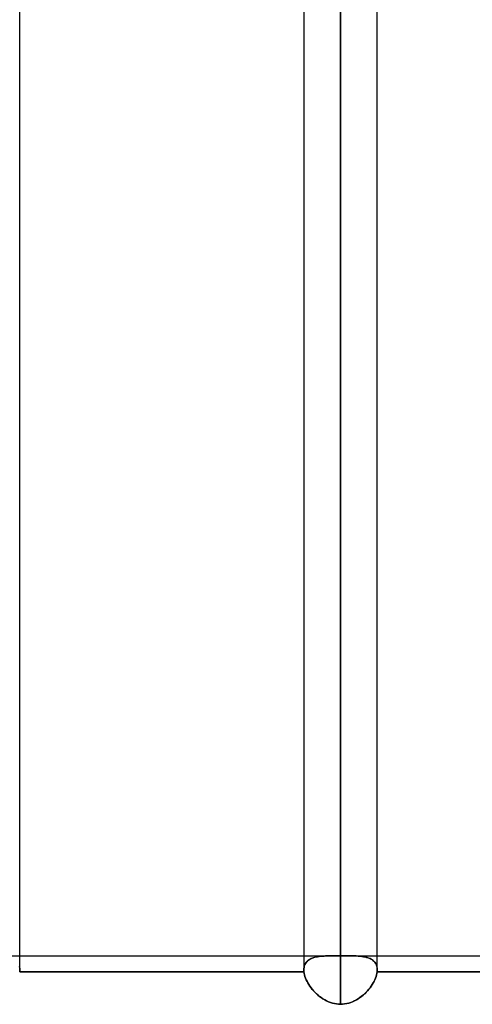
# Model space of a CAD drawing. Header units: millimetres. Extents: x -123 to 100, y -288 to 288.
# Tile 12 of 77: x -30 to -16, y -172 to -142. Entities that reach past the tile are written whole.
import ezdxf

# ---------------------------------------------------------------- set-up
doc = ezdxf.new("R2010")
doc.units = ezdxf.units.MM
doc.layers.add('MAIN-1', color=7, linetype='Continuous')
doc.layers.add('MAIN-2', color=7, linetype='Continuous')

msp = doc.modelspace()

# ---------------------------------------------------------------- linework, layer by layer
at = {"layer": 'MAIN-1'}
for p, q in [((-20.305, 0), (-20.305, -171.99)), ((-30.175, -170.929), (-30.175, 0)), ((-21.435, 0), (-21.435, -170.929)), ((-19.175, -170.929), (-19.175, 0)), ((-30.175, -170.496), (-21.435, -170.496)), ((-19.175, -170.496), (-10.435, -170.496)), ((-30.178, -170.982), (-30.179, -170.993)), ((-21.431, -170.993), (-30.179, -170.993)), ((-30.177, -170.971), (-30.178, -170.982)), ((-30.176, -170.96), (-30.177, -170.971)), ((-30.175, -170.95), (-30.176, -170.96)), ((-30.175, -170.929), (-30.175, -170.939)), ((-30.175, -170.939), (-30.175, -170.95)), ((-21.435, -170.939), (-21.435, -170.928)), ((-21.435, -170.949), (-21.435, -170.939)), ((-21.434, -170.96), (-21.435, -170.949)), ((-21.433, -170.971), (-21.434, -170.96)), ((-21.432, -170.982), (-21.433, -170.971)), ((-21.431, -170.993), (-21.432, -170.982)), ((-21.424, -171.039), (-21.431, -170.993)), ((-19.179, -170.993), (-19.186, -171.038)), ((-19.178, -170.983), (-19.179, -170.993)), ((-10.431, -170.993), (-19.179, -170.993)), ((-19.177, -170.974), (-19.178, -170.983)), ((-19.176, -170.965), (-19.177, -170.974)), ((-19.175, -170.947), (-19.176, -170.956)), ((-19.176, -170.956), (-19.176, -170.965)), ((-19.175, -170.929), (-19.175, -170.938)), ((-19.175, -170.938), (-19.175, -170.947)), ((-21.413, -171.086), (-21.424, -171.039)), ((-21.399, -171.134), (-21.413, -171.086)), ((-21.382, -171.183), (-21.399, -171.134)), ((-21.361, -171.233), (-21.382, -171.183)), ((-21.337, -171.283), (-21.361, -171.233)), ((-21.309, -171.333), (-21.337, -171.283)), ((-19.272, -171.281), (-19.299, -171.331)), ((-19.248, -171.231), (-19.272, -171.281)), ((-19.228, -171.182), (-19.248, -171.231)), ((-19.21, -171.133), (-19.228, -171.182)), ((-19.196, -171.085), (-19.21, -171.133)), ((-19.186, -171.038), (-19.196, -171.085)), ((-21.279, -171.383), (-21.309, -171.333)), ((-21.246, -171.432), (-21.279, -171.383)), ((-21.211, -171.481), (-21.246, -171.432)), ((-21.173, -171.529), (-21.211, -171.481)), ((-21.132, -171.575), (-21.173, -171.529)), ((-21.09, -171.621), (-21.132, -171.575)), ((-19.475, -171.572), (-19.517, -171.618)), ((-19.435, -171.525), (-19.475, -171.572)), ((-19.397, -171.478), (-19.435, -171.525)), ((-19.361, -171.429), (-19.397, -171.478)), ((-19.329, -171.38), (-19.361, -171.429)), ((-19.299, -171.331), (-19.329, -171.38)), ((-21.045, -171.665), (-21.09, -171.621)), ((-20.998, -171.707), (-21.045, -171.665)), ((-20.949, -171.747), (-20.998, -171.707)), ((-20.898, -171.785), (-20.949, -171.747)), ((-20.845, -171.821), (-20.898, -171.785)), ((-20.79, -171.854), (-20.845, -171.821)), ((-20.734, -171.884), (-20.79, -171.854)), ((-20.676, -171.911), (-20.734, -171.884)), ((-20.617, -171.934), (-20.676, -171.911)), ((-19.931, -171.909), (-19.991, -171.933)), ((-19.873, -171.882), (-19.931, -171.909)), ((-19.817, -171.852), (-19.873, -171.882)), ((-19.762, -171.819), (-19.817, -171.852)), ((-19.709, -171.783), (-19.762, -171.819)), ((-19.658, -171.744), (-19.709, -171.783)), ((-19.609, -171.704), (-19.658, -171.744)), ((-19.562, -171.662), (-19.609, -171.704)), ((-19.517, -171.618), (-19.562, -171.662)), ((-20.556, -171.954), (-20.617, -171.934)), ((-20.494, -171.969), (-20.556, -171.954)), ((-20.431, -171.98), (-20.494, -171.969)), ((-20.368, -171.987), (-20.431, -171.98)), ((-20.305, -171.99), (-20.368, -171.987)), ((-20.241, -171.987), (-20.305, -171.99)), ((-20.178, -171.98), (-20.241, -171.987)), ((-20.115, -171.969), (-20.178, -171.98)), ((-20.052, -171.953), (-20.115, -171.969)), ((-19.991, -171.933), (-20.052, -171.953))]:
    msp.add_line(p, q, dxfattribs=at)
at = {"layer": 'MAIN-2'}
for p, q in [((-20.305, -171.99), (-20.305, 0)), ((-20.305, -170.496), (-20.305, 0)), ((-20.305, -62.596), (-20.305, -170.496)), ((-30.799, -170.496), (-30.175, -170.496)), ((-21.435, -170.496), (-20.464, -170.496)), ((-21.368, -170.705), (-21.344, -170.676)), ((-21.347, -170.678), (-21.367, -170.703)), ((-21.324, -170.655), (-21.347, -170.678)), ((-21.344, -170.676), (-21.318, -170.65)), ((-21.299, -170.634), (-21.324, -170.655)), ((-21.318, -170.65), (-21.288, -170.626)), ((-21.272, -170.615), (-21.299, -170.634)), ((-21.288, -170.626), (-21.256, -170.605)), ((-21.243, -170.598), (-21.272, -170.615)), ((-21.256, -170.605), (-21.221, -170.586)), ((-21.212, -170.582), (-21.243, -170.598)), ((-21.221, -170.586), (-21.183, -170.569)), ((-21.179, -170.568), (-21.212, -170.582)), ((-21.183, -170.569), (-21.143, -170.555)), ((-21.144, -170.555), (-21.179, -170.568)), ((-21.108, -170.544), (-21.144, -170.555)), ((-21.143, -170.555), (-21.101, -170.542)), ((-21.07, -170.535), (-21.108, -170.544)), ((-21.101, -170.542), (-21.058, -170.532)), ((-21.03, -170.526), (-21.07, -170.535)), ((-21.058, -170.532), (-21.012, -170.523)), ((-20.989, -170.52), (-21.03, -170.526)), ((-21.012, -170.523), (-20.965, -170.516)), ((-20.947, -170.514), (-20.989, -170.52)), ((-20.965, -170.516), (-20.916, -170.51)), ((-20.904, -170.509), (-20.947, -170.514)), ((-20.916, -170.51), (-20.866, -170.506)), ((-20.859, -170.505), (-20.904, -170.509)), ((-20.866, -170.506), (-20.813, -170.502)), ((-20.814, -170.502), (-20.859, -170.505)), ((-20.767, -170.5), (-20.814, -170.502)), ((-20.813, -170.502), (-20.759, -170.5)), ((-20.72, -170.499), (-20.767, -170.5)), ((-20.759, -170.5), (-20.703, -170.498)), ((-20.671, -170.497), (-20.72, -170.499)), ((-20.703, -170.498), (-20.646, -170.497)), ((-20.621, -170.497), (-20.671, -170.497)), ((-20.646, -170.497), (-20.587, -170.496)), ((-20.571, -170.496), (-20.621, -170.497)), ((-20.587, -170.496), (-20.527, -170.496)), ((-20.519, -170.496), (-20.571, -170.496)), ((-20.527, -170.496), (-20.465, -170.496)), ((-20.466, -170.496), (-20.519, -170.496)), ((-20.439, -170.496), (-20.466, -170.496)), ((-20.465, -170.496), (-20.439, -170.496)), ((-20.413, -170.496), (-20.439, -170.496)), ((-20.439, -170.496), (-20.412, -170.496)), ((-20.386, -170.496), (-20.413, -170.496)), ((-20.412, -170.496), (-20.386, -170.496)), ((-20.359, -170.496), (-20.386, -170.496)), ((-20.386, -170.496), (-20.359, -170.496)), ((-20.332, -170.496), (-20.359, -170.496)), ((-20.359, -170.496), (-20.332, -170.496)), ((-20.305, -170.496), (-20.332, -170.496)), ((-20.332, -170.496), (-20.305, -170.496)), ((-20.305, -170.496), (-20.278, -170.496)), ((-20.278, -170.496), (-20.305, -170.496)), ((-20.278, -170.496), (-20.251, -170.496)), ((-20.251, -170.496), (-20.278, -170.496)), ((-20.251, -170.496), (-20.224, -170.496)), ((-20.225, -170.496), (-20.251, -170.496)), ((-20.198, -170.496), (-20.225, -170.496)), ((-20.224, -170.496), (-20.197, -170.496)), ((-20.171, -170.496), (-20.198, -170.496)), ((-20.197, -170.496), (-20.17, -170.496)), ((-20.145, -170.496), (-20.171, -170.496)), ((-20.17, -170.496), (-20.144, -170.496)), ((-20.146, -170.496), (-19.175, -170.496)), ((-20.088, -170.496), (-20.145, -170.496)), ((-20.144, -170.496), (-20.076, -170.496)), ((-20.032, -170.496), (-20.088, -170.496)), ((-20.076, -170.496), (-20.011, -170.496)), ((-19.978, -170.497), (-20.032, -170.496)), ((-20.011, -170.496), (-19.946, -170.497)), ((-19.924, -170.498), (-19.978, -170.497)), ((-19.946, -170.497), (-19.884, -170.499)), ((-19.872, -170.499), (-19.924, -170.498)), ((-19.884, -170.499), (-19.823, -170.501)), ((-19.822, -170.501), (-19.872, -170.499)), ((-19.823, -170.501), (-19.764, -170.504)), ((-19.773, -170.504), (-19.822, -170.501)), ((-19.725, -170.507), (-19.773, -170.504)), ((-19.764, -170.504), (-19.708, -170.509)), ((-19.679, -170.512), (-19.725, -170.507)), ((-19.708, -170.509), (-19.653, -170.515)), ((-19.634, -170.518), (-19.679, -170.512)), ((-19.653, -170.515), (-19.601, -170.523)), ((-19.59, -170.525), (-19.634, -170.518)), ((-19.601, -170.523), (-19.551, -170.532)), ((-19.548, -170.533), (-19.59, -170.525)), ((-19.551, -170.532), (-19.504, -170.544)), ((-19.507, -170.543), (-19.548, -170.533)), ((-19.468, -170.554), (-19.507, -170.543)), ((-19.504, -170.544), (-19.459, -170.557)), ((-19.431, -170.568), (-19.468, -170.554)), ((-19.459, -170.557), (-19.417, -170.573)), ((-19.395, -170.583), (-19.431, -170.568)), ((-19.417, -170.573), (-19.378, -170.592)), ((-19.362, -170.6), (-19.395, -170.583)), ((-19.378, -170.592), (-19.341, -170.613)), ((-19.331, -170.62), (-19.362, -170.6)), ((-19.341, -170.613), (-19.308, -170.637)), ((-19.303, -170.641), (-19.331, -170.62)), ((-19.308, -170.637), (-19.278, -170.663)), ((-19.277, -170.664), (-19.303, -170.641)), ((-19.278, -170.663), (-19.252, -170.693)), ((-19.254, -170.69), (-19.277, -170.664)), ((-19.233, -170.718), (-19.254, -170.69)), ((-19.252, -170.693), (-19.229, -170.725)), ((-30.178, -170.878), (-30.186, -170.829)), ((-30.182, -170.846), (-30.177, -170.887)), ((-30.179, -170.993), (-30.178, -170.982)), ((-30.179, -170.993), (-21.431, -170.993)), ((-30.175, -170.929), (-30.178, -170.878)), ((-30.178, -170.982), (-30.177, -170.971)), ((-30.177, -170.887), (-30.175, -170.929)), ((-30.177, -170.971), (-30.176, -170.96)), ((-30.176, -170.96), (-30.175, -170.95)), ((-30.175, -170.939), (-30.175, -170.929)), ((-30.175, -170.95), (-30.175, -170.939)), ((-21.435, -170.928), (-21.433, -170.885)), ((-21.434, -170.891), (-21.435, -170.929)), ((-21.435, -170.929), (-21.435, -170.939)), ((-21.435, -170.939), (-21.435, -170.95)), ((-21.435, -170.95), (-21.434, -170.96)), ((-21.429, -170.855), (-21.434, -170.891)), ((-21.434, -170.96), (-21.433, -170.971)), ((-21.433, -170.885), (-21.427, -170.845)), ((-21.433, -170.971), (-21.432, -170.982)), ((-21.432, -170.982), (-21.431, -170.993)), ((-21.431, -170.993), (-21.424, -171.038)), ((-21.422, -170.821), (-21.429, -170.855)), ((-21.427, -170.845), (-21.418, -170.806)), ((-21.412, -170.789), (-21.422, -170.821)), ((-21.418, -170.806), (-21.405, -170.77)), ((-21.4, -170.759), (-21.412, -170.789)), ((-21.405, -170.77), (-21.388, -170.736)), ((-21.384, -170.73), (-21.4, -170.759)), ((-21.388, -170.736), (-21.368, -170.705)), ((-21.367, -170.703), (-21.384, -170.73)), ((-19.216, -170.748), (-19.233, -170.718)), ((-19.229, -170.725), (-19.21, -170.76)), ((-19.201, -170.78), (-19.216, -170.748)), ((-19.21, -170.76), (-19.195, -170.799)), ((-19.19, -170.814), (-19.201, -170.78)), ((-19.195, -170.799), (-19.184, -170.839)), ((-19.182, -170.851), (-19.19, -170.814)), ((-19.186, -171.039), (-19.179, -170.993)), ((-19.184, -170.839), (-19.177, -170.883)), ((-19.177, -170.889), (-19.182, -170.851)), ((-19.179, -170.993), (-19.178, -170.983)), ((-19.179, -170.993), (-10.431, -170.993)), ((-19.178, -170.983), (-19.177, -170.974)), ((-19.177, -170.883), (-19.175, -170.929)), ((-19.175, -170.929), (-19.177, -170.889)), ((-19.177, -170.974), (-19.176, -170.965)), ((-19.176, -170.956), (-19.175, -170.947)), ((-19.176, -170.965), (-19.176, -170.956)), ((-19.175, -170.938), (-19.175, -170.929)), ((-19.175, -170.947), (-19.175, -170.938)), ((-21.424, -171.038), (-21.414, -171.085)), ((-21.414, -171.085), (-21.4, -171.134)), ((-21.4, -171.134), (-21.382, -171.183)), ((-21.382, -171.183), (-21.361, -171.232)), ((-21.361, -171.232), (-21.337, -171.282)), ((-21.337, -171.282), (-21.31, -171.332)), ((-19.3, -171.333), (-19.273, -171.283)), ((-19.273, -171.283), (-19.249, -171.233)), ((-19.249, -171.233), (-19.228, -171.183)), ((-19.228, -171.183), (-19.211, -171.134)), ((-19.211, -171.134), (-19.196, -171.086)), ((-19.196, -171.086), (-19.186, -171.039)), ((-21.31, -171.332), (-21.28, -171.381)), ((-21.28, -171.381), (-21.248, -171.431)), ((-21.248, -171.431), (-21.212, -171.479)), ((-21.212, -171.479), (-21.174, -171.527)), ((-21.174, -171.527), (-21.134, -171.574)), ((-21.134, -171.574), (-21.091, -171.619)), ((-19.519, -171.62), (-19.477, -171.574)), ((-19.477, -171.574), (-19.436, -171.528)), ((-19.436, -171.528), (-19.398, -171.48)), ((-19.398, -171.48), (-19.363, -171.432)), ((-19.363, -171.432), (-19.33, -171.382)), ((-19.33, -171.382), (-19.3, -171.333)), ((-21.091, -171.619), (-21.046, -171.663)), ((-21.046, -171.663), (-20.999, -171.706)), ((-20.999, -171.706), (-20.95, -171.746)), ((-20.95, -171.746), (-20.899, -171.784)), ((-20.899, -171.784), (-20.846, -171.82)), ((-20.846, -171.82), (-20.792, -171.853)), ((-20.792, -171.853), (-20.735, -171.883)), ((-20.735, -171.883), (-20.677, -171.91)), ((-20.677, -171.91), (-20.617, -171.934)), ((-19.992, -171.933), (-19.933, -171.91)), ((-19.933, -171.91), (-19.875, -171.883)), ((-19.875, -171.883), (-19.818, -171.853)), ((-19.818, -171.853), (-19.764, -171.82)), ((-19.764, -171.82), (-19.711, -171.784)), ((-19.711, -171.784), (-19.66, -171.746)), ((-19.66, -171.746), (-19.611, -171.706)), ((-19.611, -171.706), (-19.564, -171.663)), ((-19.564, -171.663), (-19.519, -171.62)), ((-20.617, -171.934), (-20.556, -171.953)), ((-20.556, -171.953), (-20.494, -171.969)), ((-20.494, -171.969), (-20.432, -171.98)), ((-20.432, -171.98), (-20.368, -171.987)), ((-20.368, -171.987), (-20.305, -171.99)), ((-20.305, -171.99), (-20.241, -171.987)), ((-20.241, -171.987), (-20.178, -171.98)), ((-20.178, -171.98), (-20.115, -171.969)), ((-20.115, -171.969), (-20.053, -171.953)), ((-20.053, -171.953), (-19.992, -171.933))]:
    msp.add_line(p, q, dxfattribs=at)

doc.saveas('drawing.dxf')
